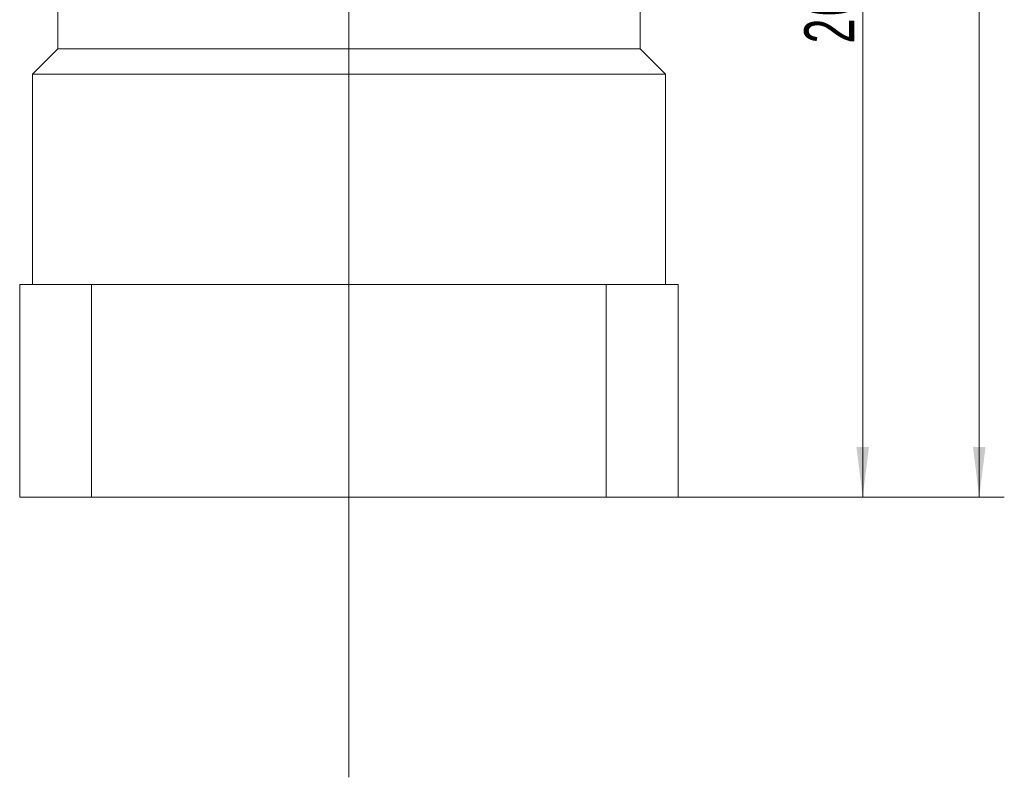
# Model space of a CAD drawing. Header units: millimetres. Extents: x 2410 to 3426, y 109 to 883.
# Tile 4 of 6: x 3025 to 3219, y 397 to 547. Entities that reach past the tile are written whole.
import ezdxf

# ---------------------------------------------------------------- set-up
doc = ezdxf.new("R2010")
doc.units = ezdxf.units.MM
doc.header["$LTSCALE"] = 5
doc.linetypes.add('点画线', pattern=[18, 12, -2, 2, -2])
doc.layers.get('0').update_dxf_attribs({"lineweight": 18})
doc.layers.add('中心线层', color=1, linetype='点画线', lineweight=18)
doc.layers.add('尺寸线层', color=3, linetype='Continuous', lineweight=18)
doc.styles.add('标准', font='txt', dxfattribs={"width": 0.667})
doc.dimstyles.new('a4-1-1.5', dxfattribs={"dimtxt": 4.5, "dimasz": 4.5, "dimexe": 2.25, "dimexo": 0, "dimgap": 0.75, "dimtad": 1, "dimdec": 3, "dimdsep": 46, "dimtxsty": '标准', "dimblk": '_CAXARROW', "dimcen": 0, "dimdle": 6, "dimazin": 2, "dimtfac": 0.707107, "dimtdec": 3, "dimtix": 1, "dimtmove": 2, "dimatfit": 3, "dimfxl": 0, "dimfrac": 2, "dimtolj": 1, "dimtzin": 0, "dimarcsym": 0})

# ---------------------------------------------------------------- blocks, each defined once
blk = doc.blocks.new('*X41')
at = {"layer": '尺寸线层', "linetype": 'Continuous'}
for points in [[(3190.93, 655.93), (3192.16, 646.03), (3189.69, 646.03)], [(3190.93, 452.43), (3192.16, 462.33), (3189.69, 462.33)]]:
    blk.add_hatch(color=0, dxfattribs=at).paths.add_polyline_path(points, flags=0)
at = {"layer": '尺寸线层', "color": 0, "linetype": 'Continuous'}
for p, q in [((3158.26, 655.93), (3195.88, 655.93)), ((3190.93, 655.93), (3190.93, 452.43)), ((3154.51, 452.43), (3195.88, 452.43))]:
    blk.add_line(p, q, dxfattribs=at)
at = {"layer": '尺寸线层', "color": 0, "insert": (3184.41, 554.18), "char_height": 9.9, "width": 48.5856, "attachment_point": 5, "rotation": 90, "line_spacing_factor": 1.15057, "style": '标准'}
blk.add_mtext('\\T1.1;203.5', dxfattribs=at)
blk = doc.blocks.new('_CAXARROW')
blk.add_hatch(color=0).paths.add_polyline_path([(0, 0), (-1, 0.125), (-1, -0.125)], flags=0)
blk = doc.blocks.new('*X42')
at = {"layer": '尺寸线层', "linetype": 'Continuous'}
for points in [[(3213.93, 725.93), (3215.17, 716.03), (3212.69, 716.03)], [(3213.93, 452.43), (3215.17, 462.33), (3212.69, 462.33)]]:
    blk.add_hatch(color=0, dxfattribs=at).paths.add_polyline_path(points, flags=0)
at = {"layer": '尺寸线层', "color": 0, "linetype": 'Continuous'}
for p, q in [((3159.51, 725.93), (3218.88, 725.93)), ((3213.93, 725.93), (3213.93, 452.43)), ((3154.51, 452.43), (3218.88, 452.43))]:
    blk.add_line(p, q, dxfattribs=at)
at = {"layer": '尺寸线层', "color": 0, "insert": (3207.41, 589.18), "char_height": 9.9, "width": 48.5856, "attachment_point": 5, "rotation": 90, "line_spacing_factor": 1.15057, "style": '标准'}
blk.add_mtext('\\T1.1;273.5', dxfattribs=at)

msp = doc.modelspace()

# ---------------------------------------------------------------- linework, layer by layer
at = {"color": 7, "linetype": 'Continuous', "lineweight": 15}
for p, q in [((3032.0063, 566.433), (3032.0063, 540.933)), ((3147.0063, 540.933), (3147.0063, 566.433)), ((3032.0063, 540.933), (3027.0063, 535.933)), ((3032.0063, 540.933), (3147.0063, 540.933)), ((3152.0063, 535.933), (3147.0063, 540.933)), ((3027.0063, 535.933), (3027.0063, 494.433)), ((3027.0063, 535.933), (3089.5063, 535.933)), ((3089.5063, 535.933), (3152.0063, 535.933)), ((3152.0063, 494.433), (3152.0063, 535.933)), ((3024.5063, 494.433), (3038.7003, 494.433)), ((3024.5063, 494.433), (3024.5063, 452.433)), ((3038.7003, 494.433), (3038.7003, 452.433)), ((3038.7003, 494.433), (3140.3123, 494.433)), ((3140.3123, 494.433), (3140.3123, 452.433)), ((3140.3123, 494.433), (3154.5063, 494.433)), ((3154.5063, 452.433), (3154.5063, 494.433)), ((3038.7003, 452.433), (3024.5063, 452.433)), ((3140.3123, 452.433), (3038.7003, 452.433)), ((3154.5063, 452.433), (3140.3123, 452.433))]:
    msp.add_line(p, q, dxfattribs=at)
at = {"layer": '中心线层'}
for p, q in [((3089.5063, 397.0698), (3089.5063, 728.933)), ((3089.5063, 592.3098), (3089.5063, 442.7924))]:
    msp.add_line(p, q, dxfattribs=at)
at = {"layer": '中心线层', "linetype": '点画线', "lineweight": 18}
msp.add_line((3089.5063, 473.933), (3089.5063, 522.433), dxfattribs=at)

# ---------------------------------------------------------------- dimensions: what is measured, and where the dimension line sits
at = {"layer": '尺寸线层'}
for base, p1, picture, middle in [((3213.93, 452.433), (3159.5063, 725.933), '*X42', (3207.4125, 589.183)), ((3190.9273, 452.433), (3158.2563, 655.933), '*X41', (3184.4098, 554.183))]:
    dim = msp.add_linear_dim(base=base, p1=p1, p2=(3154.5063, 452.433), angle=90, dimstyle='a4-1-1.5', override={"dimsah": 1, "dimtfill": 1, "dimtzin": 0}, dxfattribs=at)
    dim.commit()
    dim.dimension.update_dxf_attribs({"geometry": picture, "text_midpoint": middle})

doc.saveas('drawing.dxf')
